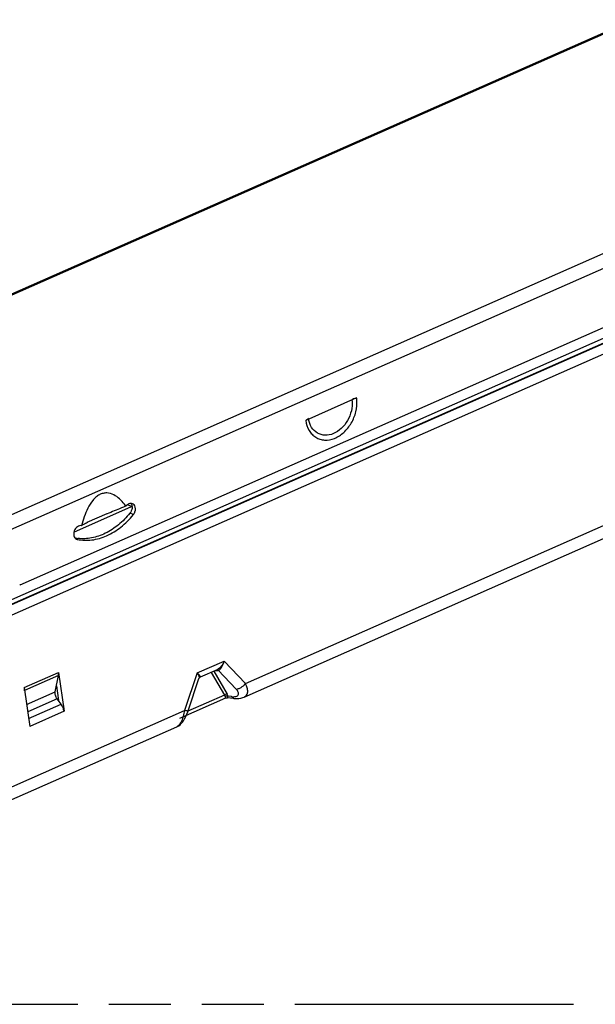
# Model space of a CAD drawing. Header units: millimetres. Extents: x 0 to 210, y 0 to 297.
# Tile 11 of 15: x 73 to 90, y 208 to 238. Entities that reach past the tile are written whole.
import ezdxf

# ---------------------------------------------------------------- set-up
doc = ezdxf.new("R2010")
doc.units = ezdxf.units.MM
doc.header["$LTSCALE"] = 19.36
doc.linetypes.add('PHANTOM', pattern=[0.8, 0.45, -0.05, 0.1, -0.05, 0.1, -0.05])
doc.layers.get('0').update_dxf_attribs({"linetype": 'CONTINUOUS'})
doc.layers.add('DEFAULT_3', color=7, linetype='PHANTOM')

msp = doc.modelspace()

# ---------------------------------------------------------------- linework, layer by layer
at = {"color": 6, "linetype": 'Continuous'}
for p, q in [((64.14864, 226.29682), (122.70363, 252.12631)), ((72.52719, 220.78303), (130.7969, 246.48667)), ((83.0359, 226.62136), (81.44749, 225.92069)), ((75.23883, 223.01093), (75.24402, 223.00032)), ((74.28448, 222.21267), (74.31005, 222.20402)), ((72.52719, 220.78303), (72.50908, 220.79044))]:
    msp.add_line(p, q, dxfattribs=at)
at = {"color": 9, "linetype": 'Continuous'}
for p, q in [((122.78988, 252.12077), (64.23489, 226.29128)), ((71.9048, 222.82399), (130.45979, 248.65348)), ((130.6884, 248.28595), (72.13341, 222.45646)), ((71.05189, 219.7985), (132.17446, 246.76058)), ((132.2224, 246.63217), (71.09983, 219.67008)), ((71.10611, 219.65998), (132.22868, 246.62207)), ((132.33654, 246.33313), (71.21398, 219.37104)), ((79.56234, 217.70058), (125.44379, 237.93958)), ((76.00056, 223.22718), (75.87279, 223.28494)), ((76.06264, 222.97653), (75.95537, 223.02502)), ((78.0548, 218.03432), (78.89431, 218.40464)), ((79.56234, 217.70058), (78.89431, 218.40464)), ((78.57313, 218.08635), (78.98927, 217.36619)), ((78.71488, 218.11466), (79.27313, 217.5263)), ((72.65012, 217.57255), (73.71994, 218.04446)), ((73.71932, 217.94707), (72.66332, 217.48125)), ((78.0548, 218.03432), (77.65835, 216.8607)), ((78.11343, 217.86528), (78.11195, 217.85983)), ((78.49265, 218.05085), (78.90544, 217.33647)), ((72.72623, 217.04631), (73.61678, 217.43915)), ((73.67796, 217.22561), (72.75893, 216.82021)), ((78.90544, 217.33647), (77.76515, 216.83347)), ((79.13175, 217.29291), (79.01164, 217.30468)), ((61.84978, 209.8873), (77.65835, 216.8607)), ((72.78948, 216.609), (73.80276, 217.05597)), ((73.89515, 216.83305), (72.82533, 216.36114))]:
    msp.add_line(p, q, dxfattribs=at)
at = {"color": 7, "linetype": 'Continuous'}
for p, q in [((79.52238, 217.27926), (125.20671, 237.43131)), ((74.20445, 222.43488), (76.00056, 223.22718)), ((74.62159, 222.73866), (75.23925, 223.01112)), ((78.68061, 218.13376), (78.14737, 217.89854)), ((73.61678, 217.43915), (73.71932, 217.94707)), ((73.71994, 218.04446), (73.89515, 216.83305)), ((77.76906, 216.84475), (78.11194, 217.85979)), ((72.65012, 217.57255), (72.82533, 216.36114)), ((73.65487, 217.62785), (73.72164, 217.16623)), ((73.80276, 217.05597), (73.67796, 217.22561)), ((77.51591, 216.61903), (78.95008, 217.25166)), ((79.20256, 217.23855), (78.995, 217.25886)), ((77.76907, 216.84479), (77.76906, 216.84475)), ((61.71128, 209.42252), (77.42127, 216.35243))]:
    msp.add_line(p, q, dxfattribs=at)
for points in [[(78.11195, 217.85983), (78.1124, 217.86112), (78.1183, 217.87317), (78.12731, 217.88459), (78.13828, 217.8936), (78.14728, 217.8985)], [(78.95008, 217.25166), (78.96353, 217.25636), (78.97965, 217.25904), (78.995, 217.25886)], [(79.20247, 217.23856), (79.22049, 217.23697), (79.29188, 217.23426), (79.35842, 217.23769), (79.42074, 217.24715), (79.47919, 217.26269), (79.52099, 217.27866)], [(77.42115, 216.35238), (77.43569, 216.35916), (77.47996, 216.38464), (77.52068, 216.41534), (77.55697, 216.44961), (77.59178, 216.48967), (77.62802, 216.53998), (77.66365, 216.59917), (77.69819, 216.66692), (77.73062, 216.74104), (77.75957, 216.81733), (77.76907, 216.84479)]]:
    msp.add_lwpolyline(points, dxfattribs=at)
at = {"color": 9, "linetype": 'Continuous'}
for centre, radius, start, end in [((82.02112, 226.45999), 0.87963, 4.645258, 6.480232), ((82.03259, 226.47653), 1.01371, 4.634277, 8.214103)]:
    msp.add_arc(centre, radius, start, end, dxfattribs=at)
at = {"color": 6, "linetype": 'Continuous'}
for centre, radius, start, end in [((74.36503, 222.18044), 1.80771, 35.944058, 38.344825), ((76.0447, 223.06683), 0.27795, 134.271096, 141.049872), ((74.47179, 223.51627), 1.29197, 259.639704, 261.835162), ((74.47438, 223.53425), 1.31014, 261.834541, 263.680979)]:
    msp.add_arc(centre, radius, start, end, dxfattribs=at)
at = {"color": 9, "linetype": 'Continuous'}
for points, knots in [([(81.44749, 225.92069), (81.4632, 225.8121), (81.51387, 225.65365), (81.64084, 225.48456), (81.75693, 225.38928), (81.89161, 225.32722), (82.09165, 225.29125), (82.36427, 225.34446), (82.65597, 225.53853), (82.88721, 225.83101), (83.02932, 226.18265), (83.05291, 226.43636), (83.04298, 226.55844)], [0, 0, 0, 0, 0.12179234, 0.17840009, 0.23295153, 0.28673377, 0.34120157, 0.45631646, 0.58426645, 0.72261814, 0.86405905, 1, 1, 1, 1]), ([(82.89786, 226.53123), (82.90628, 226.42774), (82.88668, 226.21267), (82.7675, 225.91396), (82.57325, 225.66407), (82.32712, 225.49628), (82.05651, 225.43648), (81.80012, 225.50656), (81.61069, 225.69699), (81.55045, 225.86816), (81.53441, 225.95901)], [0, 0, 0, 0, 0.13618194, 0.27788303, 0.41667405, 0.54531927, 0.66120299, 0.76897764, 0.87900752, 1, 1, 1, 1]), ([(78.89431, 218.40464), (78.87228, 218.34569), (78.81802, 218.24126), (78.72999, 218.15572), (78.68061, 218.1338)], [0, 0, 0, 0, 0.53806422, 1, 1, 1, 1]), ([(78.71488, 218.11466), (78.76414, 218.13043), (78.82451, 218.20141), (78.8713, 218.3073), (78.8881, 218.37132), (78.89431, 218.40464)], [0, 0, 0, 0, 0.44125298, 0.71084362, 1, 1, 1, 1]), ([(78.61875, 218.10628), (78.62558, 218.10605), (78.65133, 218.10569), (78.67718, 218.10748), (78.69583, 218.11066)], [0, 0, 0, 0, 0.26533216, 1, 1, 1, 1]), ([(78.71488, 218.11466), (78.71181, 218.11709), (78.6998, 218.12533), (78.68484, 218.12974), (78.67418, 218.12935)], [0, 0, 0, 0, 0.26841281, 1, 1, 1, 1]), ([(78.1406, 217.93884), (78.13064, 217.95415), (78.10287, 217.98706), (78.07263, 218.01739), (78.0548, 218.03432)], [0, 0, 0, 0, 0.42614629, 1, 1, 1, 1]), ([(78.0548, 218.03432), (78.07344, 218.00328), (78.09718, 217.95864), (78.11413, 217.90049), (78.11559, 217.87558), (78.11343, 217.86528)], [0, 0, 0, 0, 0.59821053, 0.8260279, 1, 1, 1, 1]), ([(78.15235, 217.90345), (78.15427, 217.90782), (78.15127, 217.92163), (78.14492, 217.9322), (78.1406, 217.93884)], [0, 0, 0, 0, 0.3761416, 1, 1, 1, 1]), ([(79.13175, 217.29291), (79.15541, 217.2906), (79.19999, 217.28857), (79.26145, 217.29547), (79.31076, 217.3134), (79.34409, 217.34563), (79.35273, 217.38933), (79.34005, 217.43497), (79.31252, 217.48163), (79.28738, 217.51128), (79.27313, 217.5263)], [0, 0, 0, 0, 0.16671631, 0.31205365, 0.43153159, 0.52921568, 0.62213749, 0.72843134, 0.8547236, 1, 1, 1, 1]), ([(79.27313, 217.52631), (79.29831, 217.52793), (79.35202, 217.5403), (79.4566, 217.58981), (79.52534, 217.65227), (79.56235, 217.70057)], [0, 0, 0, 0, 0.21901148, 0.47185499, 1, 1, 1, 1]), ([(79.52237, 217.27927), (79.55309, 217.29282), (79.61062, 217.33709), (79.64234, 217.44723), (79.62263, 217.57304), (79.5859, 217.65691), (79.56234, 217.70058)], [0, 0, 0, 0, 0.21150137, 0.4277138, 0.68743327, 1, 1, 1, 1]), ([(78.98927, 217.36619), (78.98218, 217.36693), (78.95188, 217.36622), (78.92237, 217.35204), (78.90544, 217.33647)], [0, 0, 0, 0, 0.2364344, 1, 1, 1, 1]), ([(78.90544, 217.33647), (78.90846, 217.3328), (78.91879, 217.31926), (78.92725, 217.30385), (78.93034, 217.29193)], [0, 0, 0, 0, 0.27845937, 1, 1, 1, 1]), ([(78.93033, 217.29193), (78.93319, 217.28093), (78.93518, 217.26952), (78.94642, 217.25011), (78.95008, 217.25166)], [0, 0, 0, 0, 0.74079467, 1, 1, 1, 1]), ([(79.01164, 217.30468), (79.01108, 217.30966), (79.00705, 217.33126), (78.99772, 217.35156), (78.98927, 217.36619)], [0, 0, 0, 0, 0.22882684, 1, 1, 1, 1]), ([(78.995, 217.25886), (78.99722, 217.25864), (79.00287, 217.26092), (79.00742, 217.27074), (79.01061, 217.28551), (79.01141, 217.2976), (79.01164, 217.30468)], [0, 0, 0, 0, 0.12773759, 0.30956484, 0.59358386, 1, 1, 1, 1]), ([(79.13175, 217.29291), (79.14038, 217.27844), (79.15935, 217.2535), (79.18881, 217.23991), (79.20245, 217.23856)], [0, 0, 0, 0, 0.55132209, 1, 1, 1, 1]), ([(77.65835, 216.8607), (77.64913, 216.80034), (77.62614, 216.68717), (77.57426, 216.53573), (77.51037, 216.4205), (77.45144, 216.36574), (77.42127, 216.35244)], [0, 0, 0, 0, 0.31752183, 0.59917742, 0.82853598, 1, 1, 1, 1]), ([(77.76876, 216.84485), (77.76782, 216.84192), (77.75365, 216.84119), (77.73397, 216.84381), (77.69857, 216.8506), (77.67287, 216.85694), (77.65835, 216.8607)], [0, 0, 0, 0, 0.08180865, 0.28529385, 0.60153305, 1, 1, 1, 1])]:
    msp.add_open_spline(points, degree=3, knots=knots, dxfattribs=at)
at = {"color": 6, "linetype": 'Continuous'}
for points, knots in [([(83.0359, 226.62136), (83.02649, 226.61721), (82.9856, 226.60132), (82.94243, 226.5916), (82.90917, 226.58719)], [0, 0, 0, 0, 0.23459774, 1, 1, 1, 1]), ([(81.5303, 225.9846), (81.52325, 225.97119), (81.49709, 225.9456), (81.46593, 225.92883), (81.44749, 225.92069)], [0, 0, 0, 0, 0.42912097, 1, 1, 1, 1]), ([(75.78281, 223.30194), (75.73563, 223.36152), (75.63444, 223.47321), (75.45312, 223.60759), (75.26823, 223.66357), (75.11305, 223.64773), (74.99576, 223.60101), (74.88734, 223.52297), (74.75818, 223.38631), (74.63211, 223.17962), (74.52211, 222.91094), (74.46817, 222.72466), (74.44498, 222.63099)], [0, 0, 0, 0, 0.11097814, 0.21902329, 0.32654763, 0.38328997, 0.44388574, 0.5087366, 0.57682446, 0.71730116, 0.85908369, 1, 1, 1, 1]), ([(76.05302, 223.30737), (76.03865, 223.31613), (76.00534, 223.32823), (75.93048, 223.3252), (75.8787, 223.29314), (75.85068, 223.26586)], [0, 0, 0, 0, 0.22897245, 0.46768899, 1, 1, 1, 1]), ([(75.98971, 223.32584), (75.99411, 223.31877), (76.01046, 223.2878), (76.01836, 223.25272), (76.02013, 223.22617)], [0, 0, 0, 0, 0.23840436, 1, 1, 1, 1]), ([(75.95537, 223.02502), (75.84758, 222.8918), (75.61214, 222.65191), (75.20325, 222.38399), (74.769, 222.23205), (74.47106, 222.21647), (74.33018, 222.23207)], [0, 0, 0, 0, 0.27354627, 0.53221784, 0.77374886, 1, 1, 1, 1]), ([(75.82869, 223.24137), (75.78144, 223.2231), (75.5854, 223.14556), (75.39116, 223.06354), (75.24402, 223.00032)], [0, 0, 0, 0, 0.24032685, 1, 1, 1, 1]), ([(76.02013, 223.22617), (76.0213, 223.2088), (76.01898, 223.13729), (75.98929, 223.06695), (75.95537, 223.02502)], [0, 0, 0, 0, 0.24396486, 1, 1, 1, 1]), ([(76.06264, 222.97653), (76.08376, 223.00263), (76.11649, 223.06216), (76.13291, 223.15872), (76.11434, 223.24843), (76.07555, 223.29365), (76.05302, 223.30737)], [0, 0, 0, 0, 0.27409871, 0.54195487, 0.78465183, 1, 1, 1, 1]), ([(74.31005, 222.20402), (74.4573, 222.17274), (74.77544, 222.16289), (75.2467, 222.30164), (75.69198, 222.57736), (75.94669, 222.83323), (76.06264, 222.97653)], [0, 0, 0, 0, 0.22501418, 0.4654304, 0.72447314, 1, 1, 1, 1]), ([(74.62636, 222.72786), (74.58454, 222.70853), (74.53005, 222.68338), (74.47012, 222.65001), (74.45128, 222.63713), (74.44498, 222.63099)], [0, 0, 0, 0, 0.6706454, 0.87187244, 1, 1, 1, 1]), ([(74.44498, 222.63099), (74.4236, 222.6358), (74.37559, 222.63428), (74.3088, 222.60193), (74.2521, 222.54593), (74.21204, 222.4735), (74.19341, 222.39372), (74.19888, 222.31631), (74.22887, 222.2508), (74.26504, 222.22147), (74.28446, 222.21262)], [0, 0, 0, 0, 0.11072581, 0.2329394, 0.3668767, 0.5071041, 0.64563843, 0.77516279, 0.89221841, 1, 1, 1, 1])]:
    msp.add_open_spline(points, degree=3, knots=knots, dxfattribs=at)
at = {"color": 7, "linetype": 'Continuous'}
msp.add_open_spline([(76.00056, 223.22718), (76.00714, 223.23008), (76.01334, 223.23392), (76.019, 223.23836)], degree=3, dxfattribs=at)
at = {"color": 9, "linetype": 'Continuous'}
for points in [[(78.69583, 218.11066), (78.70223, 218.11175), (78.70859, 218.11307), (78.71488, 218.11466)], [(78.14734, 217.89856), (78.14946, 217.89952), (78.15141, 217.90131), (78.15235, 217.90345)], [(78.9557, 217.30355), (78.94679, 217.30086), (78.93815, 217.29697), (78.93033, 217.29192)], [(79.01164, 217.30467), (78.99361, 217.30942), (78.97355, 217.30895), (78.9557, 217.30355)]]:
    msp.add_open_spline(points, degree=3, dxfattribs=at)
at = {"color": 7, "linetype": 'Continuous'}
for points, knots in [([(73.71932, 217.94707), (73.72078, 217.9543), (73.72537, 217.98658), (73.72354, 218.01954), (73.71994, 218.04446)], [0, 0, 0, 0, 0.22645858, 1, 1, 1, 1]), ([(72.65012, 217.57255), (72.65139, 217.56375), (72.65496, 217.53143), (72.65417, 217.49834), (72.64949, 217.47515)], [0, 0, 0, 0, 0.27306369, 1, 1, 1, 1]), ([(73.61636, 217.37422), (73.61552, 217.38009), (73.61313, 217.40163), (73.61366, 217.42369), (73.61678, 217.43915)], [0, 0, 0, 0, 0.27306369, 1, 1, 1, 1]), ([(73.67796, 217.22561), (73.65377, 217.25849), (73.62985, 217.30856), (73.61824, 217.36127), (73.61636, 217.37422)], [0, 0, 0, 0, 0.75720244, 1, 1, 1, 1]), ([(73.89515, 216.83305), (73.8894, 216.87282), (73.86632, 216.95139), (73.82694, 217.02309), (73.80276, 217.05597)], [0, 0, 0, 0, 0.49606779, 1, 1, 1, 1])]:
    msp.add_open_spline(points, degree=3, knots=knots, dxfattribs=at)
at = {"layer": 'DEFAULT_3', "color": 91, "linetype": 'PHANTOM', "true_color": 0x80ff80}
msp.add_line((50.12864, 207.68), (150.12864, 207.68), dxfattribs=at)

doc.saveas('drawing.dxf')
